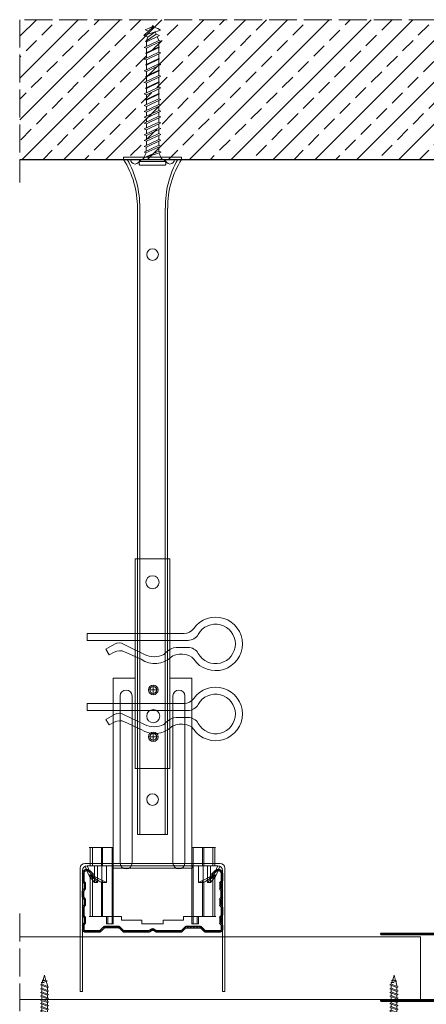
# Model space of a CAD drawing. Header units: millimetres. Extents: x -641 to 2681, y 417 to 2915.
# Tile 14 of 18: x 2149 to 2323, y 800 to 1223. Entities that reach past the tile are written whole.
import ezdxf

# ---------------------------------------------------------------- set-up
doc = ezdxf.new("R2010")
doc.units = ezdxf.units.MM
doc.linetypes.add('ACAD_ISO02W100', pattern=[15, 12, -3])
for name, color, linetype, lineweight in [('_RIGIPS AKCESORIA', 7, 'Continuous', 18), ('_RIGIPS PROFIL', 7, 'Continuous', 18), ('KRESKOWANIE', 7, 'Continuous', 9), ('PRZERYWANA', 7, 'ACAD_ISO02W100', 9)]:
    doc.layers.add(name, color=color, linetype=linetype, lineweight=lineweight)

# ---------------------------------------------------------------- blocks, each defined once
blk = doc.blocks.new('TN 25')
at = {"layer": '_RIGIPS AKCESORIA'}
for p, q in [((0, -0.84), (0, 7.16)), ((0, 7.16), (0.46, 7.16)), ((0.46, 4.78), (0, 4.78)), ((0.46, 7.16), (0.46, 4.78)), ((3.02, 4.46), (8.47, 4.46)), ((7.12, 4.46), (7.12, 3.18)), ((8.03, 2.01), (7.12, 4.46)), ((8.47, 4.46), (8.79, 5)), ((9.61, 1.51), (8.47, 4.46)), ((8.79, 5), (9.93, 2.01)), ((9, 4.46), (10.1, 4.46)), ((10.1, 4.46), (10.41, 5)), ((11.23, 1.51), (10.1, 4.46)), ((10.41, 5), (11.56, 2.01)), ((10.62, 4.46), (11.67, 4.46)), ((11.67, 4.46), (11.99, 5)), ((12.81, 1.51), (11.67, 4.46)), ((11.99, 5), (13.14, 2.01)), ((12.2, 4.46), (13.21, 4.46)), ((13.21, 4.46), (13.52, 5)), ((14.34, 1.51), (13.21, 4.46)), ((13.52, 5), (14.67, 2.01)), ((13.73, 4.46), (14.8, 4.46)), ((14.8, 4.46), (15.12, 5)), ((15.94, 1.51), (14.8, 4.46)), ((15.12, 5), (16.26, 2.01)), ((15.33, 4.46), (16.42, 4.46)), ((16.42, 4.46), (16.73, 5)), ((17.55, 1.51), (16.42, 4.46)), ((16.73, 5), (17.88, 2.01)), ((16.94, 4.46), (17.99, 4.46)), ((17.99, 4.46), (18.31, 5)), ((19.13, 1.51), (17.99, 4.46)), ((18.31, 5), (19.45, 2.01)), ((18.52, 4.46), (19.68, 4.46)), ((19.68, 4.46), (20, 5)), ((20.82, 1.51), (19.68, 4.46)), ((20, 5), (21.14, 2.01)), ((20.21, 4.46), (20.7, 4.46)), ((20.7, 4.46), (22.28, 3.98)), ((22.28, 3.98), (22.56, 4.37)), ((22.56, 4.37), (23.03, 2.71)), ((0, 3.5), (1.77, 3.5)), ((0, 2.83), (1.77, 2.83)), ((0.46, 1.64), (0, 1.64)), ((0.46, -0.84), (0.46, 1.64)), ((1.77, 3.5), (1.77, 4.2)), ((1.77, 2.83), (1.77, 2.18)), ((7.49, 2.01), (3.55, 2.01)), ((7.12, 3.18), (7.65, 1.53)), ((7.65, 1.53), (8.03, 2.01)), ((9.41, 2.01), (8.03, 2.01)), ((9.93, 2.01), (9.61, 1.51)), ((11.04, 2.01), (9.93, 2.01)), ((11.56, 2.01), (11.23, 1.51)), ((12.61, 2.01), (11.56, 2.01)), ((13.14, 2.01), (12.81, 1.51)), ((14.15, 2.01), (13.14, 2.01)), ((14.67, 2.01), (14.34, 1.51)), ((15.74, 2.01), (14.67, 2.01)), ((16.26, 2.01), (15.94, 1.51)), ((17.36, 2.01), (16.26, 2.01)), ((17.88, 2.01), (17.55, 1.51)), ((18.93, 2.01), (17.88, 2.01)), ((19.45, 2.01), (19.13, 1.51)), ((19.45, 2.01), (20.62, 2.01)), ((21.14, 2.01), (20.82, 1.51)), ((21.14, 2.01), (21.81, 2.12)), ((21.85, 1.83), (21.67, 3.28)), ((21.67, 3.28), (22.14, 2.4)), ((22.14, 2.4), (21.85, 1.83)), ((22.7, 2.36), (22.14, 2.4)), ((22.7, 2.36), (22.28, 3.98)), ((23.03, 2.71), (22.7, 2.36)), ((22.71, 3.85), (25, 3.24)), ((25, 3.24), (23.03, 2.71)), ((0, -0.84), (0.46, -0.84))]:
    blk.add_line(p, q, dxfattribs=at)
for centre, major_axis, ratio, start_param, end_param in [((3.09, 7.67), (0.17, 3.2), 0.826134, 1.773653, 3.180586), ((-0.04, 0.9), (0, 3.93), 0.848176, -0.720942, -0.151112), ((3.37, -1.57), (0.28, 3.57), 0.832181, 0.035984, 1.430787), ((-2.73, 15.91), (0, 14.76), 0.848176, 3.399396, 3.475072), ((0.59, 4.62), (0, 2.81), 0.848176, 3.475072, 3.862535), ((1.66, 3.18), (0, 0.895), 0.848176, -1.552777, -0.720942), ((1.66, 3.18), (0, 0.895), 0.848176, 3.862535, 4.730408)]:
    blk.add_ellipse(centre, major_axis=major_axis, ratio=ratio, start_param=start_param, end_param=end_param, dxfattribs=at)
blk = doc.blocks.new('CD 60 ULTRASTIL')
h = blk.add_hatch()
h.set_pattern_fill('ANSI31', color=256, scale=0.3, style=0)
h.paths.add_polyline_path([(542.88, 684.5, -0.302776), (543.49, 684.5), (544.54, 683.79, 0.148069), (544.85, 683.7), (555.42, 683.7, 0.198912), (555.81, 683.86), (557.38, 685.44, -0.198912), (557.77, 685.6), (563.59, 685.6, -0.198912), (563.98, 685.44), (565.55, 683.86, 0.198912), (565.94, 683.7), (572.18, 683.7, 0.414214), (573.18, 684.7), (573.18, 686.74, 0.198912), (573.02, 687.12), (572.74, 687.4, -0.198912), (572.58, 687.79), (572.58, 689.87, -0.198912), (572.74, 690.26), (573.02, 690.54, 0.198912), (573.18, 690.93), (573.18, 694.47, 0.198912), (573.02, 694.86), (572.74, 695.14, -0.198912), (572.58, 695.53), (572.58, 697.61, -0.198912), (572.74, 698), (573.02, 698.28, 0.198912), (573.18, 698.67), (573.18, 701.47, 0.198912), (573.02, 701.86), (572.74, 702.14, -0.198912), (572.58, 702.53), (572.58, 704.61, -0.198912), (572.74, 705), (573.02, 705.28, 0.198912), (573.18, 705.67), (573.18, 708.9, 0.666128), (570.12, 710.18), (568.55, 708.63), (568.93, 708.24), (570.5, 709.79, -0.666128), (572.63, 708.9), (572.63, 705.9, -0.198912), (572.47, 705.51), (572.19, 705.23, 0.198912), (572.03, 704.84), (572.03, 702.3, 0.198912), (572.19, 701.91), (572.47, 701.63, -0.198912), (572.63, 701.25), (572.63, 698.9, -0.198912), (572.47, 698.51), (572.19, 698.23, 0.198912), (572.03, 697.84), (572.03, 695.3, 0.198912), (572.19, 694.91), (572.47, 694.63, -0.198912), (572.63, 694.25), (572.63, 691.16, -0.198912), (572.47, 690.77), (572.19, 690.49, 0.198912), (572.03, 690.1), (572.03, 687.56, 0.198912), (572.19, 687.17), (572.47, 686.9, -0.198912), (572.63, 686.51), (572.63, 684.7, -0.414214), (572.18, 684.25), (566.17, 684.25, -0.198912), (565.78, 684.41), (564.2, 685.99, 0.198912), (563.82, 686.15), (557.55, 686.15, 0.198912), (557.16, 685.99), (555.58, 684.41, -0.198912), (555.19, 684.25), (545.01, 684.25, -0.148069), (544.71, 684.34), (543.49, 685.16, 0.302776), (542.88, 685.16), (541.65, 684.34, -0.148069), (541.35, 684.25), (531.17, 684.25, -0.198912), (530.78, 684.41), (529.2, 685.99, 0.198912), (528.82, 686.15), (522.55, 686.15, 0.198912), (522.16, 685.99), (520.58, 684.41, -0.198912), (520.19, 684.25), (514.18, 684.25, -0.414214), (513.73, 684.7), (513.73, 686.51, -0.198912), (513.89, 686.9), (514.17, 687.17, 0.198912), (514.33, 687.56), (514.33, 690.1, 0.198912), (514.17, 690.49), (513.89, 690.77, -0.198912), (513.73, 691.16), (513.73, 694.25, -0.198912), (513.89, 694.63), (514.17, 694.91, 0.198912), (514.33, 695.3), (514.33, 697.84, 0.198912), (514.17, 698.23), (513.89, 698.51, -0.198912), (513.73, 698.9), (513.73, 701.25, -0.198912), (513.89, 701.63), (514.17, 701.91, 0.198912), (514.33, 702.3), (514.33, 704.84, 0.198912), (514.17, 705.23), (513.89, 705.51, -0.198912), (513.73, 705.9), (513.73, 708.9, -0.666128), (515.86, 709.79), (517.43, 708.24), (517.81, 708.63), (516.25, 710.18, 0.666128), (513.18, 708.9), (513.18, 705.67, 0.198912), (513.34, 705.28), (513.62, 705, -0.198912), (513.78, 704.61), (513.78, 702.53, -0.198912), (513.62, 702.14), (513.34, 701.86, 0.198912), (513.18, 701.47), (513.18, 698.67, 0.198912), (513.34, 698.28), (513.62, 698, -0.198912), (513.78, 697.61), (513.78, 695.53, -0.198912), (513.62, 695.14), (513.34, 694.86, 0.198912), (513.18, 694.47), (513.18, 690.93, 0.198912), (513.34, 690.54), (513.62, 690.26, -0.198912), (513.78, 689.87), (513.78, 687.79, -0.198912), (513.62, 687.4), (513.34, 687.12, 0.198912), (513.18, 686.74), (513.18, 684.7, 0.414214), (514.18, 683.7), (520.42, 683.7, 0.198912), (520.81, 683.86), (522.38, 685.44, -0.198912), (522.77, 685.6), (528.59, 685.6, -0.198912), (528.98, 685.44), (530.55, 683.86, 0.198912), (530.94, 683.7), (541.51, 683.7, 0.148069), (541.82, 683.79)])
for p, q in [((513.18, 708.9), (513.18, 705.67)), ((513.73, 708.9), (513.73, 705.9)), ((515.86, 709.79), (517.43, 708.24)), ((516.25, 710.18), (517.81, 708.63)), ((517.43, 708.24), (517.81, 708.63)), ((570.12, 710.18), (568.55, 708.63)), ((568.93, 708.24), (568.55, 708.63)), ((570.5, 709.79), (568.93, 708.24)), ((572.63, 708.9), (572.63, 705.9)), ((573.18, 708.9), (573.18, 705.67)), ((513.34, 705.28), (513.62, 705)), ((513.34, 701.86), (513.62, 702.14)), ((513.78, 704.61), (513.78, 702.53)), ((513.89, 705.51), (514.17, 705.23)), ((514.33, 704.84), (514.33, 702.3)), ((572.03, 704.84), (572.03, 702.3)), ((572.47, 705.51), (572.19, 705.23)), ((572.58, 704.61), (572.58, 702.53)), ((573.02, 705.28), (572.74, 705)), ((573.02, 701.86), (572.74, 702.14)), ((513.18, 698.67), (513.18, 701.47)), ((513.34, 698.28), (513.62, 698)), ((513.73, 698.9), (513.73, 701.25)), ((513.89, 701.63), (514.17, 701.91)), ((513.89, 698.51), (514.17, 698.23)), ((572.47, 701.63), (572.19, 701.91)), ((572.47, 698.51), (572.19, 698.23)), ((572.63, 698.9), (572.63, 701.25)), ((573.02, 698.28), (572.74, 698)), ((573.18, 698.67), (573.18, 701.47)), ((513.18, 694.47), (513.18, 690.93)), ((513.34, 694.86), (513.62, 695.14)), ((513.73, 694.25), (513.73, 691.16)), ((513.78, 697.61), (513.78, 695.53)), ((513.89, 694.63), (514.17, 694.91)), ((514.33, 697.84), (514.33, 695.3)), ((572.03, 697.84), (572.03, 695.3)), ((572.47, 694.63), (572.19, 694.91)), ((572.58, 697.61), (572.58, 695.53)), ((572.63, 694.25), (572.63, 691.16)), ((573.02, 694.86), (572.74, 695.14)), ((573.18, 694.47), (573.18, 690.93)), ((513.34, 690.54), (513.62, 690.26)), ((513.78, 689.87), (513.78, 687.79)), ((513.89, 690.77), (514.17, 690.49)), ((514.33, 690.1), (514.33, 687.56)), ((572.03, 690.1), (572.03, 687.56)), ((572.47, 690.77), (572.19, 690.49)), ((572.58, 689.87), (572.58, 687.79)), ((573.02, 690.54), (572.74, 690.26)), ((513.18, 686.74), (513.18, 684.7)), ((513.34, 687.12), (513.62, 687.4)), ((513.73, 686.51), (513.73, 684.7)), ((513.89, 686.9), (514.17, 687.17)), ((520.58, 684.41), (522.16, 685.99)), ((520.81, 683.86), (522.38, 685.44)), ((522.55, 686.15), (528.82, 686.15)), ((528.59, 685.6), (522.77, 685.6)), ((530.55, 683.86), (528.98, 685.44)), ((530.78, 684.41), (529.2, 685.99)), ((555.58, 684.41), (557.16, 685.99)), ((555.81, 683.86), (557.38, 685.44)), ((557.55, 686.15), (563.82, 686.15)), ((557.77, 685.6), (563.59, 685.6)), ((565.55, 683.86), (563.98, 685.44)), ((565.78, 684.41), (564.2, 685.99)), ((572.47, 686.9), (572.19, 687.17)), ((572.63, 686.51), (572.63, 684.7)), ((573.02, 687.12), (572.74, 687.4)), ((573.18, 686.74), (573.18, 684.7)), ((514.18, 684.25), (520.19, 684.25)), ((514.18, 683.7), (520.42, 683.7)), ((530.94, 683.7), (541.51, 683.7)), ((531.17, 684.25), (541.35, 684.25)), ((541.65, 684.34), (542.88, 685.16)), ((541.82, 683.79), (542.88, 684.5)), ((544.71, 684.34), (543.49, 685.16)), ((544.54, 683.79), (543.49, 684.5)), ((544.85, 683.7), (555.42, 683.7)), ((545.01, 684.25), (555.19, 684.25)), ((565.94, 683.7), (572.18, 683.7)), ((566.17, 684.25), (572.18, 684.25))]:
    blk.add_line(p, q)
for centre, radius, start, end in [((514.98, 708.9), 1.8, 45.3251, 180), ((571.38, 708.9), 1.8, 360, 134.6749), ((514.98, 708.9), 1.25, 45.3251, 180), ((571.38, 708.9), 1.25, 360, 134.6749), ((513.73, 705.67), 0.55, 180, 225), ((513.23, 704.61), 0.55, 0, 45), ((513.23, 702.53), 0.55, 315, 0), ((514.28, 705.9), 0.55, 180, 225), ((513.78, 704.84), 0.55, 0, 45), ((513.78, 702.3), 0.55, 315, 0), ((572.58, 704.84), 0.55, 135, 180), ((572.58, 702.3), 0.55, 180, 225), ((572.08, 705.9), 0.55, 315, 0), ((573.13, 704.61), 0.55, 135, 180), ((573.13, 702.53), 0.55, 180, 225), ((572.63, 705.67), 0.55, 315, 0), ((513.73, 701.47), 0.55, 135, 180), ((513.73, 698.67), 0.55, 180, 225), ((513.23, 697.61), 0.55, 360, 45), ((514.28, 701.25), 0.55, 135, 180), ((514.28, 698.9), 0.55, 180, 225), ((513.78, 697.84), 0.55, 0, 45), ((572.58, 697.84), 0.55, 135, 180), ((572.08, 701.25), 0.55, 0, 45), ((572.08, 698.9), 0.55, 315, 0), ((573.13, 697.61), 0.55, 135, 180), ((572.63, 701.47), 0.55, 0, 45), ((572.63, 698.67), 0.55, 315, 0), ((513.73, 694.47), 0.55, 135, 180), ((513.23, 695.53), 0.55, 315, 0), ((514.28, 694.25), 0.55, 135, 180), ((513.78, 695.3), 0.55, 315, 0), ((572.58, 695.3), 0.55, 180, 225), ((572.08, 694.25), 0.55, 0, 45), ((573.13, 695.53), 0.55, 180, 225), ((572.63, 694.47), 0.55, 0, 45), ((513.73, 690.93), 0.55, 180, 225), ((513.23, 689.87), 0.55, 0, 45), ((514.28, 691.16), 0.55, 180, 225), ((513.78, 690.1), 0.55, 360, 45), ((572.58, 690.1), 0.55, 135, 180), ((572.08, 691.16), 0.55, 315, 0), ((573.13, 689.87), 0.55, 135, 180), ((572.63, 690.93), 0.55, 315, 0), ((513.73, 686.74), 0.55, 135, 180), ((513.23, 687.79), 0.55, 315, 0), ((514.28, 686.51), 0.55, 135, 180), ((513.78, 687.56), 0.55, 315, 360), ((522.55, 685.6), 0.55, 90, 135), ((522.77, 685.05), 0.55, 90, 135), ((528.59, 685.05), 0.55, 45, 90), ((528.82, 685.6), 0.55, 45, 90), ((543.18, 684.7), 0.55, 56.3099, 123.6901), ((557.55, 685.6), 0.55, 90, 135), ((557.77, 685.05), 0.55, 90, 135), ((563.59, 685.05), 0.55, 45, 90), ((563.82, 685.6), 0.55, 45, 90), ((572.58, 687.56), 0.55, 180, 225), ((572.08, 686.51), 0.55, 360, 45), ((573.13, 687.79), 0.55, 180, 225), ((572.63, 686.74), 0.55, 360, 45), ((514.18, 684.7), 1, 180, 270), ((514.18, 684.7), 0.45, 180, 270), ((520.19, 684.8), 0.55, 270, 315), ((520.42, 684.25), 0.55, 270, 315), ((530.94, 684.25), 0.55, 225, 270), ((531.17, 684.8), 0.55, 225, 270), ((541.35, 684.8), 0.55, 270, 303.6901), ((541.51, 684.25), 0.55, 270, 303.6901), ((543.18, 684.04), 0.55, 56.3099, 123.6901), ((544.85, 684.25), 0.55, 236.3099, 270), ((545.01, 684.8), 0.55, 236.3099, 270), ((555.19, 684.8), 0.55, 270, 315), ((555.42, 684.25), 0.55, 270, 315), ((565.94, 684.25), 0.55, 225, 270), ((566.17, 684.8), 0.55, 225, 270), ((572.18, 684.7), 1, 270, 0), ((572.18, 684.7), 1, 270, 360), ((572.18, 684.7), 0.45, 270, 360)]:
    blk.add_arc(centre, radius, start, end)
blk = doc.blocks.new('wieszak noniuszowy widok')
for p, q in [((367.75, 93.63), (382.75, 93.63)), ((367.75, 3.63), (367.75, 93.63)), ((368.75, 3.63), (368.75, 93.63)), ((381.75, 3.63), (381.75, 93.63)), ((382.75, 3.63), (382.75, 93.63)), ((367.75, 42.47), (358.34, 42.47)), ((358.34, -30.29), (358.34, 42.47)), ((392.15, 42.47), (382.75, 42.47)), ((392.15, 42.47), (392.15, -30.29)), ((392.15, 42.47), (392.15, -30.29)), ((374.93, 39.42), (374.93, 35.32)), ((361.34, -36.95), (361.34, 34.79)), ((361.34, 34.79), (361.34, -36.95)), ((366.47, 34.79), (366.47, -36.95)), ((366.47, -36.95), (366.47, 34.79)), ((372.87, 37.38), (376.99, 37.38)), ((384.02, -36.95), (384.02, 34.79)), ((384.02, 34.79), (384.02, -36.95)), ((389.14, 34.79), (389.14, -36.95)), ((389.14, 34.79), (389.14, -36.95)), ((372.87, 17.23), (376.99, 17.23)), ((374.93, 19.27), (374.93, 15.17)), ((367.75, 3.63), (382.75, 3.63)), ((348.22, -30.29), (358.37, -30.29)), ((348.44, -30.29), (348.44, -38.17)), ((349.43, -30.29), (349.43, -38.17)), ((353.28, -30.29), (353.28, -38.17)), ((353.8, -30.29), (353.8, -38.17)), ((357.85, -30.29), (357.85, -63.08)), ((358.37, -30.29), (358.37, -63.08)), ((392.13, -30.29), (392.13, -63.08)), ((392.15, -30.29), (392.15, -60.01)), ((392.15, -30.29), (392.15, -60.01)), ((402.37, -30.29), (392.16, -30.29)), ((392.64, -30.29), (392.64, -63.08)), ((396.7, -30.29), (396.7, -38.17)), ((397.21, -30.29), (397.21, -38.17)), ((401.07, -30.29), (401.07, -38.17)), ((402.06, -30.29), (402.06, -38.17)), ((348.11, -42.32), (348.14, -42.29)), ((348.13, -38.17), (355.47, -38.17)), ((348.14, -42.29), (348.17, -42.28)), ((348.17, -42.28), (348.23, -42.28)), ((349.22, -42.28), (348.19, -42.28)), ((348.23, -42.28), (348.31, -42.3)), ((349.15, -42.29), (349.13, -42.32)), ((349.18, -42.28), (349.15, -42.29)), ((349.22, -42.28), (349.18, -42.28)), ((349.28, -42.28), (349.22, -42.28)), ((349.34, -42.29), (349.28, -42.28)), ((349.43, -42.32), (349.34, -42.29)), ((350.32, -38.17), (350.32, -45.34)), ((351.68, -45.34), (351.68, -38.17)), ((353.44, -45.34), (353.44, -38.17)), ((355.47, -38.17), (355.47, -45.34)), ((395.03, -45.34), (395.03, -38.17)), ((395.03, -38.17), (402.39, -38.17)), ((397.05, -38.17), (397.05, -45.34)), ((398.82, -38.17), (398.82, -45.34)), ((400.18, -45.34), (400.18, -38.17)), ((401.15, -42.29), (401.07, -42.32)), ((401.22, -42.28), (401.15, -42.29)), ((401.27, -42.28), (401.22, -42.28)), ((401.32, -42.28), (401.27, -42.28)), ((401.27, -42.28), (402.31, -42.28)), ((401.35, -42.29), (401.32, -42.28)), ((401.36, -42.32), (401.35, -42.29)), ((402.18, -42.3), (402.26, -42.28)), ((402.26, -42.28), (402.33, -42.28)), ((402.33, -42.28), (402.36, -42.29)), ((402.36, -42.29), (402.39, -42.32)), ((348.11, -42.37), (348.11, -42.32)), ((348.12, -42.43), (348.11, -42.37)), ((348.15, -42.51), (348.12, -42.43)), ((348.19, -42.61), (348.15, -42.51)), ((348.26, -42.72), (348.19, -42.61)), ((348.34, -42.84), (348.26, -42.72)), ((348.31, -42.3), (348.41, -42.34)), ((348.45, -43), (348.34, -42.84)), ((348.41, -42.34), (348.53, -42.39)), ((348.44, -42.99), (348.44, -60.01)), ((348.58, -43.18), (348.45, -43)), ((349.57, -43.07), (348.5, -43.07)), ((348.53, -42.39), (348.66, -42.46)), ((348.72, -43.37), (348.58, -43.18)), ((348.66, -42.46), (348.81, -42.54)), ((348.89, -43.59), (348.72, -43.37)), ((348.81, -42.54), (348.96, -42.63)), ((349.08, -43.83), (348.89, -43.59)), ((348.96, -42.63), (349.14, -42.73)), ((349.28, -44.08), (349.08, -43.83)), ((349.13, -42.32), (349.13, -42.36)), ((349.13, -42.36), (349.14, -42.41)), ((349.14, -42.41), (349.16, -42.47)), ((349.14, -42.73), (349.38, -42.88)), ((349.16, -42.47), (349.19, -42.54)), ((349.19, -42.54), (349.24, -42.62)), ((349.24, -42.62), (349.3, -42.71)), ((349.49, -44.34), (349.28, -44.08)), ((349.3, -42.71), (349.44, -42.91)), ((349.38, -42.88), (349.66, -43.05)), ((349.52, -42.35), (349.43, -42.32)), ((349.43, -42.9), (349.43, -60.01)), ((349.44, -42.91), (349.55, -43.05)), ((349.72, -44.62), (349.49, -44.34)), ((349.62, -42.4), (349.52, -42.35)), ((349.55, -43.05), (349.68, -43.2)), ((349.74, -42.46), (349.62, -42.4)), ((349.66, -43.05), (349.96, -43.25)), ((350.92, -43.07), (349.68, -43.07)), ((349.68, -43.2), (349.82, -43.37)), ((350.01, -44.98), (349.72, -44.62)), ((349.88, -42.52), (349.74, -42.46)), ((349.82, -43.37), (349.98, -43.56)), ((350.03, -42.6), (349.88, -42.52)), ((349.96, -43.25), (350.28, -43.46)), ((349.98, -43.56), (350.15, -43.76)), ((350.32, -45.34), (350.01, -44.98)), ((350.2, -42.69), (350.03, -42.6)), ((350.15, -43.76), (350.34, -43.96)), ((350.38, -42.79), (350.2, -42.69)), ((350.28, -43.46), (350.63, -43.68)), ((351.68, -45.34), (350.32, -45.34)), ((350.34, -43.96), (350.54, -44.17)), ((350.58, -42.89), (350.38, -42.79)), ((350.54, -44.17), (350.75, -44.4)), ((350.78, -43), (350.58, -42.89)), ((350.63, -43.68), (350.99, -43.91)), ((350.75, -44.4), (350.97, -44.63)), ((351, -43.12), (350.78, -43)), ((350.97, -44.63), (351.19, -44.86)), ((350.99, -43.91), (351.36, -44.14)), ((351.23, -43.25), (351, -43.12)), ((351.19, -44.86), (351.43, -45.11)), ((351.48, -43.37), (351.23, -43.25)), ((351.36, -44.14), (351.74, -44.37)), ((351.43, -45.11), (351.68, -45.34)), ((351.99, -43.64), (351.48, -43.37)), ((351.74, -44.37), (352.07, -44.57)), ((352.52, -43.92), (351.99, -43.64)), ((352.07, -44.57), (352.41, -44.78)), ((352.41, -44.78), (352.77, -44.98)), ((353.08, -44.19), (352.52, -43.92)), ((352.77, -44.98), (353.14, -45.18)), ((353.43, -44.35), (353.08, -44.19)), ((353.14, -45.18), (353.28, -45.26)), ((353.28, -45.26), (353.36, -45.3)), ((353.28, -45.26), (353.28, -60.01)), ((353.36, -45.3), (353.44, -45.34)), ((353.8, -44.52), (353.43, -44.35)), ((355.47, -45.34), (353.44, -45.34)), ((354.66, -44.92), (353.8, -44.52)), ((353.8, -44.52), (353.8, -60.01)), ((355.47, -45.34), (354.66, -44.92)), ((395.84, -44.92), (395.03, -45.34)), ((395.03, -45.34), (397.05, -45.34)), ((396.7, -44.52), (395.84, -44.92)), ((397.07, -44.35), (396.7, -44.52)), ((396.7, -44.52), (396.7, -60.01)), ((397.05, -45.34), (397.13, -45.3)), ((397.42, -44.19), (397.07, -44.35)), ((397.13, -45.3), (397.21, -45.26)), ((397.21, -45.26), (397.36, -45.18)), ((397.21, -45.26), (397.21, -60.01)), ((397.36, -45.18), (397.73, -44.98)), ((397.98, -43.92), (397.42, -44.19)), ((397.73, -44.98), (398.09, -44.78)), ((398.51, -43.64), (397.98, -43.92)), ((398.09, -44.78), (398.43, -44.57)), ((398.43, -44.57), (398.76, -44.37)), ((399.02, -43.37), (398.51, -43.64)), ((398.76, -44.37), (399.13, -44.14)), ((398.82, -45.34), (399.07, -45.11)), ((398.82, -45.34), (400.18, -45.34)), ((399.26, -43.25), (399.02, -43.37)), ((399.07, -45.11), (399.3, -44.86)), ((399.13, -44.14), (399.51, -43.91)), ((399.49, -43.12), (399.26, -43.25)), ((399.3, -44.86), (399.53, -44.63)), ((399.71, -43), (399.49, -43.12)), ((399.51, -43.91), (399.87, -43.68)), ((399.53, -44.63), (399.74, -44.4)), ((399.58, -43.07), (400.82, -43.07)), ((399.92, -42.89), (399.71, -43)), ((399.74, -44.4), (399.96, -44.17)), ((399.87, -43.68), (400.21, -43.46)), ((400.12, -42.79), (399.92, -42.89)), ((399.96, -44.17), (400.16, -43.96)), ((400.3, -42.69), (400.12, -42.79)), ((400.16, -43.96), (400.35, -43.76)), ((400.49, -44.98), (400.18, -45.34)), ((400.21, -43.46), (400.54, -43.25)), ((400.46, -42.6), (400.3, -42.69)), ((400.35, -43.76), (400.52, -43.56)), ((400.62, -42.52), (400.46, -42.6)), ((400.78, -44.62), (400.49, -44.98)), ((400.52, -43.56), (400.68, -43.37)), ((400.54, -43.25), (400.84, -43.05)), ((400.76, -42.46), (400.62, -42.52)), ((400.68, -43.37), (400.82, -43.2)), ((400.88, -42.4), (400.76, -42.46)), ((401.01, -44.34), (400.78, -44.62)), ((400.82, -43.2), (400.95, -43.05)), ((400.84, -43.05), (401.12, -42.88)), ((400.98, -42.35), (400.88, -42.4)), ((400.93, -43.07), (402, -43.07)), ((400.95, -43.05), (401.06, -42.91)), ((401.07, -42.32), (400.98, -42.35)), ((401.22, -44.08), (401.01, -44.34)), ((401.06, -42.91), (401.2, -42.71)), ((401.07, -42.9), (401.07, -60.01)), ((401.12, -42.88), (401.36, -42.73)), ((401.2, -42.71), (401.26, -42.62)), ((401.42, -43.83), (401.22, -44.08)), ((401.26, -42.62), (401.3, -42.54)), ((401.3, -42.54), (401.34, -42.47)), ((401.34, -42.47), (401.36, -42.41)), ((401.37, -42.36), (401.36, -42.32)), ((401.36, -42.41), (401.37, -42.36)), ((401.36, -42.73), (401.54, -42.63)), ((401.61, -43.59), (401.42, -43.83)), ((401.54, -42.63), (401.69, -42.54)), ((401.77, -43.37), (401.61, -43.59)), ((401.69, -42.54), (401.84, -42.46)), ((401.92, -43.18), (401.77, -43.37)), ((401.84, -42.46), (401.97, -42.39)), ((402.05, -43), (401.92, -43.18)), ((401.97, -42.39), (402.09, -42.34)), ((402.16, -42.84), (402.05, -43)), ((402.06, -42.99), (402.06, -60.01)), ((402.09, -42.34), (402.18, -42.3)), ((402.24, -42.72), (402.16, -42.84)), ((402.3, -42.61), (402.24, -42.72)), ((402.35, -42.51), (402.3, -42.61)), ((402.38, -42.43), (402.35, -42.51)), ((402.39, -42.37), (402.38, -42.43)), ((402.39, -42.32), (402.39, -42.37)), ((348.11, -60.01), (361.93, -60.01)), ((355.57, -63.08), (355.57, -60.01)), ((357.85, -63.08), (355.57, -63.08)), ((356.08, -63.08), (355.57, -63.08)), ((356.08, -60.01), (356.08, -63.08)), ((356.08, -63.08), (358.37, -63.08)), ((358.37, -63.08), (357.85, -63.08)), ((361.93, -60.01), (361.93, -61.55)), ((361.93, -60.01), (361.93, -61.55)), ((370.64, -61.55), (361.93, -61.55)), ((370.64, -61.55), (370.64, -63.08)), ((370.64, -61.55), (370.64, -63.08)), ((379.86, -63.08), (370.64, -63.08)), ((370.64, -63.08), (379.86, -63.08)), ((388.57, -61.55), (379.86, -61.55)), ((379.86, -61.55), (379.86, -63.08)), ((379.86, -61.55), (379.86, -63.08)), ((388.57, -60.01), (388.57, -61.55)), ((402.39, -60.01), (388.57, -60.01)), ((388.57, -60.01), (388.57, -61.55)), ((392.13, -63.08), (394.42, -63.08)), ((392.64, -63.08), (392.13, -63.08)), ((394.93, -63.08), (392.64, -63.08)), ((394.42, -63.08), (394.42, -60.01)), ((394.93, -63.08), (394.42, -63.08)), ((394.93, -60.01), (394.93, -63.08))]:
    blk.add_line(p, q)
for centre, radius in [((375.25, 83.63), 2.81), ((374.93, 37.38), 2.06), ((374.93, 37.38), 1.46), ((374.93, 26.11), 2.81), ((374.93, 17.23), 2.06), ((374.93, 17.23), 1.46)]:
    blk.add_circle(centre, radius)
for centre, start, end in [((363.91, 34.79), 0, 180), ((386.58, 34.79), 0, 180), ((363.91, -36.95), 180, 0), ((386.58, -36.95), 180, 0)]:
    blk.add_arc(centre, 2.56, start, end)
blk = doc.blocks.new('klamra')
at = {"layer": '_RIGIPS AKCESORIA'}
for p, q in [((6828.19, 2764.92), (6828.19, 2806.53)), ((6831.19, 2764.92), (6831.19, 2808.19)), ((6834.19, 2802.92), (6834.19, 2808.19)), ((6832.87, 2780.55), (6837.19, 2789.57)), ((6839.31, 2788.09), (6836.06, 2780.95)), ((6832.86, 2776.63), (6835, 2772.92)), ((6836.19, 2776.54), (6837.38, 2774.29)), ((6835, 2772.92), (6837.38, 2774.29)), ((6831.19, 2764.92), (6828.19, 2764.92))]:
    blk.add_line(p, q, dxfattribs=at)
for centre, radius, start, end in [((6832.69, 2820.02), 11.5, 305.1527, 234.8473), ((6832.69, 2820.02), 8.5, 298.7822, 241.2178), ((6823.19, 2806.53), 5, 0, 54.8473), ((6826.19, 2808.19), 5, 0, 61.2178), ((6839.19, 2808.19), 5, 118.7822, 180), ((6842.19, 2806.53), 5, 125.1527, 180), ((6845.23, 2805.18), 8.16, 170.4436, 210.2847), ((6843.93, 2805.32), 10.09, 195.2653, 228.1308), ((6831.19, 2793.92), 10, 324.3132, 45.573), ((6829.23, 2793.69), 8.97, 332.6387, 27.3613), ((6835.87, 2778.58), 3.59, 146.8414, 212.9715), ((6840.61, 2778.88), 5, 155.5109, 207.8622)]:
    blk.add_arc(centre, radius, start, end, dxfattribs=at)
blk = doc.blocks.new('Lacznik krzyzowy (widok1)')
at = {"layer": '_RIGIPS AKCESORIA', "extrusion": (0, 0, -1)}
for p, q in [((0, 36.5), (0, 89.5)), ((2, 91.5), (60, 91.5)), ((2.08, 90.11), (3, 90.5)), ((3.61, 86.42), (2.08, 90.11)), ((3, 90.5), (4.53, 86.8)), ((14, 89.5, 30), (14, 90.5, 30)), ((48, 89.5, 30), (14, 89.5, 30)), ((48, 90.5, 30), (48, 89.5, 30)), ((57.47, 86.8), (59, 90.5)), ((59.92, 90.11), (58.39, 86.42)), ((59, 90.5), (59.92, 90.11)), ((62, 89.5), (62, 36.5)), ((1, 88.5), (1, 36.5)), ((4.53, 86.8), (3.61, 86.42)), ((58.39, 86.42), (57.47, 86.8)), ((61, 36.5), (61, 88.5)), ((1, 36.5), (0, 36.5)), ((62, 36.5), (61, 36.5))]:
    blk.add_line(p, q, dxfattribs=at)
at = {"layer": '_RIGIPS AKCESORIA'}
blk.add_line((59, 90.5), (3, 90.5), dxfattribs=at)
at = {"layer": '_RIGIPS AKCESORIA', "extrusion": (0, 0, -1)}
for centre, start, end in [((-2, 89.5), 0, 90), ((-3, 88.5), 0, 90), ((-3, 88.5), 0, 90), ((-59, 88.5), 90, 180), ((-59, 88.5), 90, 180), ((-60, 89.5), 90, 180)]:
    blk.add_arc(centre, 2, start, end, dxfattribs=at)
blk = doc.blocks.new('noniusz gorny widok')
for p, q in [((418.67, 301.96), (418.67, 302.96)), ((418.67, 302.96), (443.67, 302.96)), ((418.67, 301.96), (443.67, 301.96)), ((421.67, 301.96), (425.67, 301.96)), ((443.67, 301.96), (443.67, 302.96)), ((424.67, 11.96), (424.67, 281.05)), ((425.67, 11.96), (425.67, 281.05)), ((436.67, 11.96), (436.67, 281.05)), ((437.67, 11.96), (437.67, 281.05)), ((424.67, 11.96), (437.67, 11.96))]:
    blk.add_line(p, q)
for centre in [(431.17, 261.05), (431.17, 26.96)]:
    blk.add_circle(centre, 2.5)
for centre, radius, start, end in [((386.97, 281.54), 37.7, 359.2509, 32.7784), ((383.61, 281.48), 42.06, 359.4173, 29.1348), ((423.67, 301.96), 2, 180, 0), ((478.72, 281.48), 42.06, 150.8652, 180.5827), ((438.67, 301.96), 2, 180, 0), ((475.36, 281.54), 37.7, 147.2216, 180.7491)]:
    blk.add_arc(centre, radius, start, end)
blk = doc.blocks.new('kolek beton 65')
at = {"layer": '_RIGIPS AKCESORIA'}
for p, q in [((-125.3, -933.58), (-125.96, -934.72)), ((-122.91, -940.73), (-125.3, -933.58)), ((-122.93, -933.94), (-123.47, -935.41)), ((-120.25, -939.63), (-122.93, -933.94)), ((-120.86, -934.33), (-122.44, -934.98)), ((-120.81, -934.33), (-120.86, -934.33)), ((-120.48, -933.42), (-120.81, -934.33)), ((-117.85, -940.54), (-120.81, -934.33)), ((-117.51, -939.63), (-120.48, -933.42)), ((-118.08, -934.33), (-120.05, -934.33)), ((-117.93, -933.94), (-118.08, -934.33)), ((-118.08, -934.33), (-115.39, -940.02)), ((-115.25, -939.63), (-117.93, -933.94)), ((-115.81, -934.33), (-117.73, -934.33)), ((-115.48, -933.42), (-115.81, -934.33)), ((-112.85, -940.54), (-115.81, -934.33)), ((-112.51, -939.63), (-115.48, -933.42)), ((-113.08, -934.33), (-115.05, -934.33)), ((-112.93, -933.94), (-113.08, -934.33)), ((-113.08, -934.33), (-110.39, -940.02)), ((-110.25, -939.63), (-112.93, -933.94)), ((-110.81, -934.33), (-112.73, -934.33)), ((-110.48, -933.42), (-110.81, -934.33)), ((-110.48, -933.42), (-110.81, -934.33)), ((-108.28, -939.63), (-110.81, -934.33)), ((-107.85, -940.54), (-110.81, -934.33)), ((-107.51, -939.63), (-110.48, -933.42)), ((-108.08, -934.33), (-110.05, -934.33)), ((-107.51, -939.63), (-110.05, -934.33)), ((-107.93, -933.94), (-108.08, -934.33)), ((-108.08, -934.33), (-105.39, -940.02)), ((-105.25, -939.63), (-107.93, -933.94)), ((-105.81, -934.33), (-107.73, -934.33)), ((-105.48, -933.42), (-105.81, -934.33)), ((-102.85, -940.54), (-105.81, -934.33)), ((-102.51, -939.63), (-105.48, -933.42)), ((-103.08, -934.33), (-105.05, -934.33)), ((-102.93, -933.94), (-103.08, -934.33)), ((-103.08, -934.33), (-100.39, -940.02)), ((-100.25, -939.63), (-102.93, -933.94)), ((-100.81, -934.33), (-102.73, -934.33)), ((-100.48, -933.42), (-100.81, -934.33)), ((-97.85, -940.54), (-100.81, -934.33)), ((-97.51, -939.63), (-100.48, -933.42)), ((-98.08, -934.33), (-100.05, -934.33)), ((-97.93, -933.94), (-98.08, -934.33)), ((-98.08, -934.33), (-95.39, -940.02)), ((-95.25, -939.63), (-97.93, -933.94)), ((-95.81, -934.33), (-97.73, -934.33)), ((-95.48, -933.42), (-95.81, -934.33)), ((-92.85, -940.54), (-95.81, -934.33)), ((-92.51, -939.63), (-95.48, -933.42)), ((-93.31, -934.33), (-95.05, -934.33)), ((-92.98, -933.42), (-93.31, -934.33)), ((-90.35, -940.54), (-93.31, -934.33)), ((-90.01, -939.63), (-92.98, -933.42)), ((-90.81, -934.33), (-92.55, -934.33)), ((-90.48, -933.42), (-90.81, -934.33)), ((-87.85, -940.54), (-90.81, -934.33)), ((-87.51, -939.63), (-90.48, -933.42)), ((-88.31, -934.33), (-90.05, -934.33)), ((-87.98, -933.42), (-88.31, -934.33)), ((-85.35, -940.54), (-88.31, -934.33)), ((-85.01, -939.63), (-87.98, -933.42)), ((-85.81, -934.33), (-87.55, -934.33)), ((-85.48, -933.42), (-85.81, -934.33)), ((-82.85, -940.54), (-85.81, -934.33)), ((-82.51, -939.63), (-85.48, -933.42)), ((-83.31, -934.33), (-85.05, -934.33)), ((-82.98, -933.42), (-83.31, -934.33)), ((-80.35, -940.54), (-83.31, -934.33)), ((-80.01, -939.63), (-82.98, -933.42)), ((-80.81, -934.33), (-82.55, -934.33)), ((-80.48, -933.42), (-80.81, -934.33)), ((-77.85, -940.54), (-80.81, -934.33)), ((-77.51, -939.63), (-80.48, -933.42)), ((-80.05, -934.33), (-78.31, -934.33)), ((-77.98, -933.42), (-78.31, -934.33)), ((-75.35, -940.54), (-78.31, -934.33)), ((-75.01, -939.63), (-77.98, -933.42)), ((-75.81, -934.33), (-77.55, -934.33)), ((-75.47, -933.37), (-75.81, -934.33)), ((-72.85, -940.54), (-75.81, -934.33)), ((-75.47, -933.37), (-72.61, -939.89)), ((-72.91, -933.23), (-73.27, -934.2)), ((-73.27, -934.2), (-70.43, -940.67)), ((-70.43, -940.67), (-72.91, -933.23)), ((-68.91, -931.37), (-69.76, -932.23)), ((-69.76, -932.23), (-69.76, -941.73)), ((-67.81, -931.28), (-68.91, -931.37)), ((-68.91, -942.59), (-68.91, -931.37)), ((-67.26, -942.18), (-67.26, -931.78)), ((-126.91, -936.37), (-127.26, -936.98)), ((-126.9, -936.83), (-127.26, -936.98)), ((-126.72, -937.2), (-127.26, -936.98)), ((-127.02, -936.57), (-125.7, -939.37)), ((-125.41, -940.08), (-126.91, -936.37)), ((-126.69, -936.74), (-126.75, -936.77)), ((-125.96, -934.72), (-126.69, -936.74)), ((-126.69, -936.74), (-122.91, -940.73)), ((-124.89, -938.64), (-125.41, -940.08)), ((-123.47, -935.41), (-124.54, -935.85)), ((-122.3, -939.04), (-124.54, -935.85)), ((-123.47, -935.41), (-120.37, -939.96)), ((-122.3, -939.04), (-122.91, -940.73)), ((-120.86, -939.63), (-122.3, -939.04)), ((-120.6, -939.63), (-120.86, -939.63)), ((-120.25, -939.63), (-120.37, -939.96)), ((-118.28, -939.63), (-120.25, -939.63)), ((-117.51, -939.63), (-117.85, -940.54)), ((-115.58, -939.63), (-117.51, -939.63)), ((-115.25, -939.63), (-115.39, -940.02)), ((-113.28, -939.63), (-115.25, -939.63)), ((-112.51, -939.63), (-112.85, -940.54)), ((-110.6, -939.63), (-112.51, -939.63)), ((-110.25, -939.63), (-110.39, -940.02)), ((-108.28, -939.63), (-110.25, -939.63)), ((-107.51, -939.63), (-107.85, -940.54)), ((-107.51, -939.63), (-107.85, -940.54)), ((-105.6, -939.63), (-107.51, -939.63)), ((-105.25, -939.63), (-105.39, -940.02)), ((-103.28, -939.63), (-105.25, -939.63)), ((-102.51, -939.63), (-102.91, -940.73)), ((-100.6, -939.63), (-102.51, -939.63)), ((-100.25, -939.63), (-100.41, -940.08)), ((-98.28, -939.63), (-100.25, -939.63)), ((-97.51, -939.63), (-97.85, -940.54)), ((-95.6, -939.63), (-97.51, -939.63)), ((-95.25, -939.63), (-95.39, -940.02)), ((-93.28, -939.63), (-95.25, -939.63)), ((-92.51, -939.63), (-92.85, -940.54)), ((-90.78, -939.63), (-92.51, -939.63)), ((-90.01, -939.63), (-90.35, -940.54)), ((-88.28, -939.63), (-90.01, -939.63)), ((-87.51, -939.63), (-87.85, -940.54)), ((-85.78, -939.63), (-87.51, -939.63)), ((-85.01, -939.63), (-85.35, -940.54)), ((-83.28, -939.63), (-85.01, -939.63)), ((-82.51, -939.63), (-82.85, -940.54)), ((-80.78, -939.63), (-82.51, -939.63)), ((-80.01, -939.63), (-80.35, -940.54)), ((-78.28, -939.63), (-80.01, -939.63)), ((-77.51, -939.63), (-77.85, -940.54)), ((-77.51, -939.63), (-75.78, -939.63)), ((-75.01, -939.63), (-75.35, -940.54)), ((-72.61, -939.89), (-72.85, -940.54)), ((-68.91, -942.59), (-69.76, -941.73)), ((-67.81, -942.68), (-68.91, -942.59))]:
    blk.add_line(p, q, dxfattribs=at)
for centre, radius, start, end in [((-74.88, -924.33), 10, 269.0428, 279.2887), ((-74.88, -924.33), 10, 282.9916, 297.2521), ((-70.76, -932.33), 1, 297.387, 0.1192), ((-67.76, -931.78), 0.5, 0, 95), ((-74.88, -949.63), 10, 80.5289, 90.7633), ((-74.88, -949.63), 10, 62.7479, 76.8682), ((-70.76, -941.63), 1, 359.8807, 62.6128), ((-67.76, -942.18), 0.5, 265, 360)]:
    blk.add_arc(centre, radius, start, end, dxfattribs=at)
blk = doc.blocks.new('UD 30 ULTRASTIL')
h = blk.add_hatch()
h.set_pattern_fill('ANSI31', color=256, scale=0.3, style=0)
h.paths.add_polyline_path([(684.71, 712.9), (658.51, 712.9, 0.414214), (657.71, 712.1), (657.71, 710.25, 0.236068), (658.03, 709.61), (659.39, 708.59, -0.236068), (659.71, 707.95), (659.71, 688.65, -0.236068), (659.39, 688.01), (658.03, 686.99, 0.236068), (657.71, 686.35), (657.71, 684.5, 0.414214), (658.51, 683.7), (684.71, 683.7), (684.71, 684.25), (658.51, 684.25, -0.414214), (658.26, 684.5), (658.26, 686.35, -0.236068), (658.36, 686.55), (659.72, 687.57, 0.236068), (660.26, 688.65), (660.26, 707.95, 0.236068), (659.72, 709.03), (658.36, 710.05, -0.236068), (658.26, 710.25), (658.26, 712.1, -0.414214), (658.51, 712.35), (684.71, 712.35)])
for p, q in [((657.71, 712.1), (657.71, 710.25)), ((658.26, 712.1), (658.26, 710.25)), ((684.71, 712.9), (658.51, 712.9)), ((684.71, 712.35), (658.51, 712.35)), ((684.71, 712.35), (684.71, 712.9)), ((659.39, 708.59), (658.03, 709.61)), ((659.72, 709.03), (658.36, 710.05)), ((659.71, 707.95), (659.71, 688.65)), ((660.26, 707.95), (660.26, 688.65)), ((657.71, 686.35), (657.71, 684.5)), ((659.39, 688.01), (658.03, 686.99)), ((658.26, 686.35), (658.26, 684.5)), ((659.72, 687.57), (658.36, 686.55)), ((684.71, 684.25), (658.51, 684.25)), ((684.71, 683.7), (658.51, 683.7)), ((684.71, 683.7), (684.71, 684.25))]:
    blk.add_line(p, q)
for centre, radius, start, end in [((658.51, 712.1), 0.8, 90, 180), ((658.51, 712.1), 0.25, 90, 180), ((658.51, 710.25), 0.8, 180, 233.1301), ((658.51, 710.25), 0.25, 180, 233.1301), ((658.91, 707.95), 0.8, 0, 53.1301), ((658.91, 707.95), 1.35, 0, 53.1301), ((658.51, 686.35), 0.8, 126.8699, 180), ((658.51, 686.35), 0.25, 126.8699, 180), ((658.91, 688.65), 0.8, 306.8699, 0), ((658.91, 688.65), 1.35, 306.8699, 0), ((658.51, 684.5), 0.8, 180, 270), ((658.51, 684.5), 0.25, 180, 270)]:
    blk.add_arc(centre, radius, start, end)

msp = doc.modelspace()

# ---------------------------------------------------------------- hatches: boundary and pattern name
at = {"layer": 'KRESKOWANIE'}
h = msp.add_hatch(dxfattribs=at)
h.set_pattern_fill('ANSI33', color=256, scale=2, angle=180, style=0)
h.set_pattern_definition([(225, (856.183, -346.739), (8.980256, -8.980256), []), (225, (847.202, -346.739), (8.980256, -8.980256), [6.35, -3.175])])
h.paths.add_polyline_path([(2148.89, 1222.52), (2148.89, 1162.52), (2597.89, 1162.52), (2597.89, 1222.52)])

# ---------------------------------------------------------------- linework, layer by layer
msp.add_line((2148.89, 1162.52), (2597.89, 1162.52))
at = {"layer": '_RIGIPS PROFIL'}
for p, q in [((2148.89, 828.57), (2320.89, 828.57)), ((2320.89, 828.57), (2320.89, 801.57)), ((2148.89, 801.57), (2597.89, 801.57))]:
    msp.add_line(p, q, dxfattribs=at)
at = {"layer": 'PRZERYWANA'}
for p, q in [((2148.89, 1222.52), (2148.89, 1152.52)), ((2597.89, 1222.52), (2148.89, 1222.52)), ((2148.89, 838.57), (2148.89, 777.07))]:
    msp.add_line(p, q, dxfattribs=at)

# ---------------------------------------------------------------- block references
at = {"color": 253, "rotation": 270}
for p in [(-587.06, 7787.08), (-587.06, 7756.98)]:
    msp.add_blockref('klamra', p, dxfattribs=at)
msp.add_blockref('Lacznik krzyzowy (widok1)', (2174.89, 768.61))
at = {"xscale": -1}
for name, p in [('CD 60 ULTRASTIL', (2749.07, 146.87)), ('UD 30 ULTRASTIL', (2988.6, 117.22))]:
    msp.add_blockref(name, p, dxfattribs=at)
at = {"layer": '_RIGIPS AKCESORIA', "rotation": 270}
msp.add_blockref('kolek beton 65', (3142.87, 1092.76), dxfattribs=at)
at = {"layer": '_RIGIPS AKCESORIA', "xscale": -1}
for name, p in [('noniusz gorny widok', (2637.06, 860.56)), ('wieszak noniuszowy widok', (2581.14, 897.23))]:
    msp.add_blockref(name, p, dxfattribs=at)
at = {"layer": '_RIGIPS AKCESORIA', "xscale": -1, "rotation": 270}
for p in [(2156.31, 787.07), (2306.31, 787.07)]:
    msp.add_blockref('TN 25', p, dxfattribs=at)

doc.saveas('drawing.dxf')
